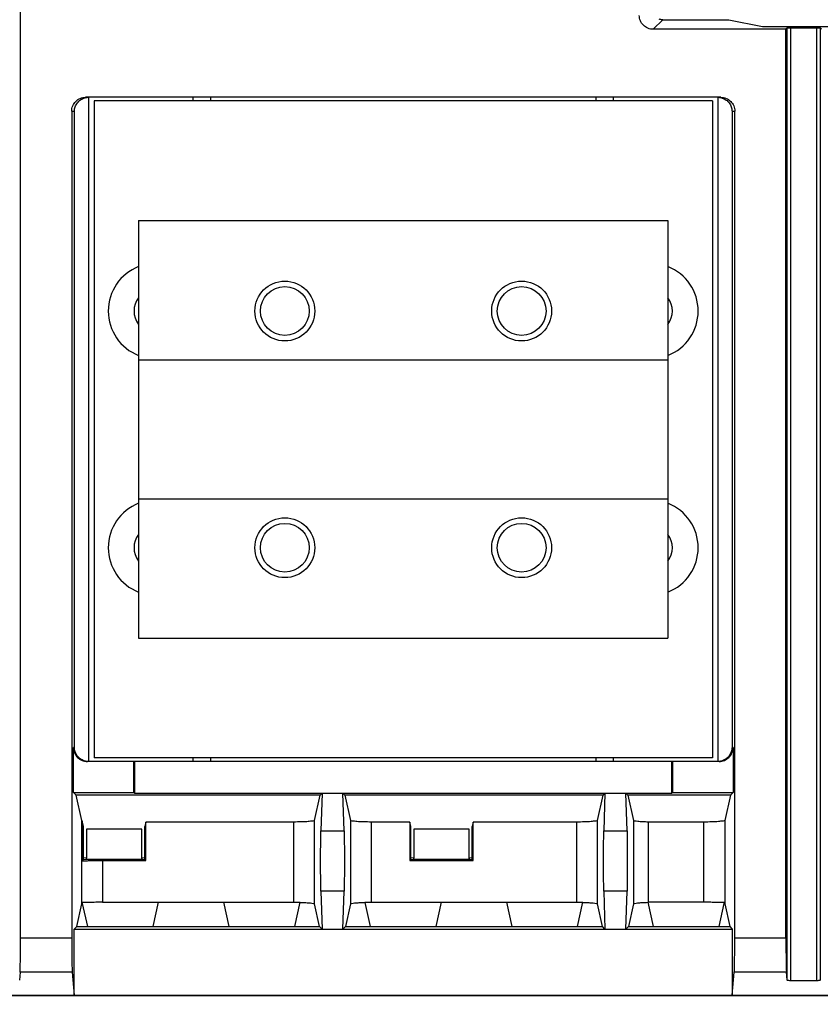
# Model space of a CAD drawing. Extents: x 0 to 17, y 0 to 11.
# Tile 21 of 67: x 4.65 to 5.292, y 7.757 to 8.545. Entities that reach past the tile are written whole.
import ezdxf

# ---------------------------------------------------------------- set-up
doc = ezdxf.new("R2010")
doc.units = 0
doc.header["$LTSCALE"] = 0.935
doc.layers.get('0').update_dxf_attribs({"linetype": 'CONTINUOUS'})

msp = doc.modelspace()

# ---------------------------------------------------------------- linework, layer by layer
at = {"color": 7, "linetype": 'CONTINUOUS'}
for p, q in [((4.65113, 7.80976), (4.65112, 9.36851)), ((5.15782, 8.53778), (5.16548, 8.54544)), ((5.16548, 8.54544), (5.21835, 8.54544)), ((5.21835, 8.54544), (5.24538, 8.54005)), ((5.26409, 8.53778), (5.15782, 8.53778)), ((5.24538, 8.54005), (5.31124, 8.54005)), ((5.26502, 8.53871), (5.26409, 8.53778)), ((5.26409, 7.80976), (5.26409, 8.53778)), ((5.26502, 7.77607), (5.26502, 8.53871)), ((5.28882, 8.53875), (5.2678, 8.53875)), ((5.2678, 8.53875), (5.26781, 7.77551)), ((5.28882, 7.77551), (5.28882, 8.53875)), ((5.29253, 8.53778), (5.2916, 8.53871)), ((5.2916, 8.53871), (5.29161, 7.77607)), ((5.21194, 8.4833), (4.70328, 8.4833)), ((4.70564, 8.4833), (4.70564, 7.95121)), ((5.20524, 8.48043), (4.70997, 8.48043)), ((4.70997, 8.48043), (4.70997, 7.95409)), ((4.78945, 8.48043), (4.78945, 8.4833)), ((4.80339, 8.4833), (4.80339, 8.48043)), ((5.11182, 8.4833), (5.11182, 8.48043)), ((5.12577, 8.4833), (5.12577, 8.48043)), ((5.20524, 8.48043), (5.20525, 7.95409)), ((5.20978, 7.95122), (5.20977, 8.4833)), ((4.69212, 8.47215), (4.69429, 8.47215)), ((4.69212, 8.47215), (4.69212, 7.80976)), ((4.69429, 7.96237), (4.69429, 8.47215)), ((5.22093, 8.47215), (5.22309, 8.47215)), ((5.22093, 8.47215), (5.22093, 7.96237)), ((5.22309, 7.80976), (5.22309, 8.47215)), ((4.74566, 8.38458), (5.16955, 8.38458)), ((4.74566, 8.38458), (4.74566, 8.27303)), ((5.16955, 8.38458), (5.16955, 8.27303)), ((4.74566, 8.27303), (5.16954, 8.27303)), ((4.74566, 8.27303), (4.74566, 8.16148)), ((5.16954, 8.27303), (5.16954, 8.16148)), ((4.74566, 8.16148), (5.16954, 8.16148)), ((4.74566, 8.16148), (4.74566, 8.04993)), ((5.16955, 8.16148), (5.16955, 8.04993)), ((4.74566, 8.04993), (5.16955, 8.04993)), ((4.69429, 7.96237), (4.69351, 7.96237)), ((4.69351, 7.92627), (4.69351, 7.96237)), ((5.22171, 7.96237), (5.22093, 7.96237)), ((5.22171, 7.96237), (5.22171, 7.92627)), ((5.20525, 7.95409), (4.70997, 7.95409)), ((4.78945, 7.95121), (4.78945, 7.95409)), ((4.80339, 7.95409), (4.80339, 7.95121)), ((5.11183, 7.95409), (5.11183, 7.95121)), ((5.12577, 7.95409), (5.12577, 7.95121)), ((5.21055, 7.95121), (4.70466, 7.95121)), ((4.7419, 7.92627), (4.7419, 7.95121)), ((4.74247, 7.95121), (4.74247, 7.92571)), ((5.17275, 7.92571), (5.17275, 7.95121)), ((5.17331, 7.95121), (5.17331, 7.92627)), ((4.69351, 7.92627), (4.7419, 7.92627)), ((4.69562, 7.92416), (4.69351, 7.92627)), ((4.89106, 7.92416), (4.69562, 7.92416)), ((4.7001, 7.90396), (4.69562, 7.92416)), ((4.7419, 7.92627), (4.74247, 7.92571)), ((4.74247, 7.92571), (5.17275, 7.92571)), ((4.88658, 7.90396), (4.89106, 7.92416)), ((4.89106, 7.92416), (4.89261, 7.92571)), ((4.89261, 7.92571), (4.8917, 7.89548)), ((4.90934, 7.92571), (4.91089, 7.92416)), ((4.91026, 7.89548), (4.90934, 7.92571)), ((5.11762, 7.92416), (4.91089, 7.92416)), ((4.91089, 7.92416), (4.91537, 7.90396)), ((5.11314, 7.90396), (5.11762, 7.92416)), ((5.11762, 7.92416), (5.11917, 7.92571)), ((5.11917, 7.92571), (5.11825, 7.89548)), ((5.1359, 7.92571), (5.13745, 7.92416)), ((5.13681, 7.89548), (5.1359, 7.92571)), ((5.2196, 7.92416), (5.13745, 7.92416)), ((5.13745, 7.92416), (5.14194, 7.90391)), ((5.17275, 7.92571), (5.17331, 7.92627)), ((5.17331, 7.92627), (5.22171, 7.92627)), ((5.2196, 7.92415), (5.21512, 7.90395)), ((5.22171, 7.92627), (5.2196, 7.92416)), ((4.7001, 7.83706), (4.7001, 7.90396)), ((4.70164, 7.89902), (4.70061, 7.90366)), ((4.70061, 7.90366), (4.70061, 7.87157)), ((4.70164, 7.8726), (4.70164, 7.89902)), ((4.74826, 7.897), (4.70403, 7.897)), ((4.70403, 7.897), (4.70403, 7.87359)), ((4.74826, 7.87359), (4.74826, 7.897)), ((4.75146, 7.90267), (4.75065, 7.89902)), ((4.75065, 7.8726), (4.75065, 7.89902)), ((4.86985, 7.90267), (4.75146, 7.90267)), ((4.75146, 7.87179), (4.75146, 7.90267)), ((4.86985, 7.90267), (4.86985, 7.83835)), ((4.88658, 7.83706), (4.88658, 7.90396)), ((4.91537, 7.90396), (4.91537, 7.83706)), ((4.96297, 7.90267), (4.9321, 7.90267)), ((4.9321, 7.83835), (4.9321, 7.90267)), ((4.96378, 7.89902), (4.96297, 7.90267)), ((4.96297, 7.90267), (4.96297, 7.87179)), ((4.96378, 7.8726), (4.96378, 7.89902)), ((5.0104, 7.897), (4.96617, 7.897)), ((4.96617, 7.897), (4.96617, 7.87359)), ((5.0104, 7.87359), (5.0104, 7.897)), ((5.0136, 7.90267), (5.01279, 7.89902)), ((5.01279, 7.8726), (5.01279, 7.89902)), ((5.0136, 7.87179), (5.0136, 7.90267)), ((5.09641, 7.90265), (5.0136, 7.90265)), ((5.09641, 7.90267), (5.09641, 7.83835)), ((5.11314, 7.83706), (5.11314, 7.90396)), ((5.14194, 7.90391), (5.14194, 7.83711)), ((5.15391, 7.83835), (5.15391, 7.90267)), ((5.19839, 7.90265), (5.15391, 7.90265)), ((5.19839, 7.83835), (5.19839, 7.90267)), ((5.21512, 7.90395), (5.21512, 7.83706)), ((4.8917, 7.89548), (4.91026, 7.89548)), ((5.11825, 7.89548), (5.13681, 7.89548)), ((4.70389, 7.87359), (4.70164, 7.87406)), ((4.70164, 7.8726), (4.70389, 7.87304)), ((4.70389, 7.87304), (4.70389, 7.87359)), ((4.70389, 7.87304), (4.74841, 7.87304)), ((4.74841, 7.87304), (4.74826, 7.87359)), ((4.75065, 7.87406), (4.74841, 7.87359)), ((4.74841, 7.87304), (4.75065, 7.8726)), ((4.96602, 7.87359), (4.96378, 7.87406)), ((4.96378, 7.8726), (4.96602, 7.87304)), ((4.96602, 7.87304), (4.96602, 7.87359)), ((4.96602, 7.87304), (5.01055, 7.87304)), ((5.01055, 7.87304), (5.0104, 7.87359)), ((5.01279, 7.87406), (5.01055, 7.87359)), ((5.01055, 7.87304), (5.01279, 7.8726)), ((4.70061, 7.87157), (4.70164, 7.8726)), ((4.71683, 7.87179), (4.75146, 7.87179)), ((4.71683, 7.87179), (4.71683, 7.83835)), ((4.75065, 7.8726), (4.75146, 7.87179)), ((4.96297, 7.87179), (4.96378, 7.8726)), ((4.96297, 7.87179), (5.0136, 7.87179)), ((5.01279, 7.8726), (5.0136, 7.87179)), ((4.91026, 7.84718), (4.8917, 7.84718)), ((4.8917, 7.84718), (4.89261, 7.81695)), ((4.90934, 7.81695), (4.91026, 7.84718)), ((5.13681, 7.84718), (5.11825, 7.84718)), ((5.11825, 7.84718), (5.11917, 7.81695)), ((5.1359, 7.81695), (5.13681, 7.84718)), ((4.69611, 7.81905), (4.7001, 7.83706)), ((4.70061, 7.83813), (4.70061, 7.83736)), ((4.70061, 7.83736), (4.70467, 7.81905)), ((4.71683, 7.83835), (4.86985, 7.83835)), ((4.75746, 7.81906), (4.76174, 7.83835)), ((4.81366, 7.83835), (4.81794, 7.81906)), ((4.87074, 7.81906), (4.875, 7.83834)), ((4.89058, 7.81906), (4.88658, 7.83706)), ((4.91537, 7.83706), (4.91138, 7.81906)), ((4.92696, 7.83829), (4.93122, 7.81906)), ((4.9321, 7.83835), (5.09641, 7.83835)), ((4.98401, 7.81906), (4.98829, 7.83835)), ((5.04022, 7.83835), (5.0445, 7.81906)), ((5.09729, 7.81906), (5.10156, 7.83834)), ((5.11713, 7.81906), (5.11314, 7.83706)), ((5.14194, 7.83711), (5.13793, 7.81906)), ((5.1535, 7.83834), (5.15778, 7.81906)), ((5.19839, 7.83835), (5.15391, 7.83835)), ((5.21057, 7.81906), (5.21463, 7.83735)), ((5.21463, 7.83735), (5.21463, 7.83813)), ((5.21512, 7.83706), (5.21911, 7.81906)), ((4.69407, 7.81695), (4.69611, 7.81905)), ((4.69611, 7.81905), (4.89058, 7.81906)), ((4.89261, 7.81695), (4.89058, 7.81906)), ((4.91138, 7.81906), (4.90934, 7.81695)), ((4.91138, 7.81906), (5.11713, 7.81906)), ((5.11917, 7.81695), (5.11713, 7.81906)), ((5.13793, 7.81906), (5.1359, 7.81695)), ((5.13793, 7.81906), (5.21911, 7.81906)), ((5.21911, 7.81906), (5.22115, 7.81695)), ((4.65113, 7.80976), (4.69212, 7.80976)), ((4.69407, 7.81695), (5.22115, 7.81695)), ((4.69407, 7.76396), (4.69407, 7.81695)), ((5.22115, 7.81695), (5.22115, 7.76397)), ((5.22309, 7.80976), (5.26409, 7.80976)), ((4.65074, 7.78245), (4.6502, 7.77607)), ((4.69251, 7.78245), (4.65074, 7.78245)), ((4.69251, 7.78245), (4.69407, 7.76396)), ((5.22115, 7.76397), (5.22271, 7.78245)), ((5.26448, 7.78245), (5.22271, 7.78245)), ((5.26502, 7.77607), (5.26448, 7.78245)), ((5.28882, 7.77551), (5.26781, 7.77551)), ((1.27372, 7.76366), (6.71729, 7.76368)), ((1.27401, 7.76396), (6.717, 7.76397))]:
    msp.add_line(p, q, dxfattribs=at)
for centre, radius in [((4.86279, 8.31207), 0.02398), ((4.86279, 8.31207), 0.01952), ((5.05242, 8.31207), 0.02398), ((5.05242, 8.31207), 0.01952), ((4.86279, 8.12244), 0.02398), ((4.86279, 8.12244), 0.01952), ((5.05242, 8.12244), 0.02398), ((5.05242, 8.12244), 0.01952)]:
    msp.add_circle(centre, radius, dxfattribs=at)
for centre, radius, start, end in [((4.75961, 8.31207), 0.03821, 111.41156, 248.58844), ((5.15561, 8.31207), 0.03821, 291.40923, 68.59077), ((4.75961, 8.31207), 0.01757, 142.57613, 217.42386), ((5.15561, 8.31207), 0.01757, 322.56173, 37.43825), ((4.75961, 8.12244), 0.03821, 111.41231, 248.5877), ((5.15561, 8.12244), 0.03821, 291.40848, 68.59152), ((4.75961, 8.12244), 0.01757, 142.57875, 217.42124), ((5.15561, 8.12244), 0.01757, 322.55911, 37.44088)]:
    msp.add_arc(centre, radius, start, end, dxfattribs=at)
at = {"color": 4, "linetype": 'CONTINUOUS'}
msp.add_open_spline([(0.2175, 10.8), (0.2175, 10.8), (0.2175, 10.8), (0.21751, 10.8), (0.21752, 10.8), (0.21753, 10.8), (0.21755, 10.8), (0.21757, 10.8), (0.21759, 10.8), (0.21764, 10.8), (0.21769, 10.8), (0.21775, 10.8), (0.21782, 10.8), (0.2179, 10.8), (0.218, 10.8), (0.21813, 10.8), (0.2183, 10.8), (0.21851, 10.8), (0.21876, 10.8), (0.21901, 10.8), (0.21927, 10.8), (0.2196, 10.8), (0.22002, 10.8), (0.22053, 10.8), (0.22103, 10.8), (0.22171, 10.8), (0.22255, 10.8), (0.22356, 10.8), (0.22457, 10.8), (0.22558, 10.8), (0.22659, 10.8), (0.22793, 10.8), (0.22962, 10.8), (0.23164, 10.8), (0.23366, 10.8), (0.23568, 10.8), (0.2377, 10.8), (0.23972, 10.8), (0.24241, 10.8), (0.24577, 10.8), (0.24981, 10.8), (0.25385, 10.8), (0.25789, 10.8), (0.26193, 10.8), (0.26732, 10.8), (0.27405, 10.8), (0.28213, 10.8), (0.29021, 10.8), (0.29828, 10.8), (0.30636, 10.8), (0.31444, 10.8), (0.32252, 10.8), (0.33329, 10.8), (0.34676, 10.8), (0.36291, 10.8), (0.37907, 10.8), (0.39523, 10.8), (0.41138, 10.8), (0.42754, 10.8), (0.44908, 10.8), (0.47601, 10.8), (0.50832, 10.8), (0.54064, 10.8), (0.57295, 10.8), (0.60527, 10.8), (0.63758, 10.8), (0.66989, 10.8), (0.70221, 10.8), (0.74529, 10.8), (0.79915, 10.8), (0.86378, 10.8), (0.9284, 10.8), (0.99303, 10.8), (1.05766, 10.8), (1.12229, 10.8), (1.18691, 10.8), (1.27308, 10.8), (1.3808, 10.8), (1.51005, 10.8), (1.63931, 10.8), (1.76856, 10.8), (1.89782, 10.8), (2.02707, 10.8), (2.15633, 10.8), (2.28558, 10.8), (2.41484, 10.8), (2.58718, 10.8), (2.8026, 10.8), (3.06111, 10.8), (3.31962, 10.8), (3.57813, 10.8), (3.83664, 10.8), (4.09516, 10.8), (4.35367, 10.8), (4.61218, 10.8), (4.95686, 10.8), (5.38771, 10.8), (5.90473, 10.8), (6.42175, 10.8), (6.93877, 10.8), (7.45579, 10.8), (7.97281, 10.8), (8.48983, 10.8), (9.00685, 10.8), (9.52387, 10.8), (10.04089, 10.8), (10.55791, 10.8), (11.07493, 10.8), (11.59196, 10.8), (12.02281, 10.8), (12.36749, 10.8), (12.626, 10.8), (12.88451, 10.8), (13.14302, 10.8), (13.40153, 10.8), (13.66004, 10.8), (13.91855, 10.8), (14.17706, 10.8), (14.39248, 10.8), (14.56482, 10.8), (14.69408, 10.8), (14.82334, 10.8), (14.95259, 10.8), (15.08185, 10.8), (15.2111, 10.8), (15.34036, 10.8), (15.46961, 10.8), (15.59887, 10.8), (15.70658, 10.8), (15.79275, 10.8), (15.85738, 10.8), (15.922, 10.8), (15.98663, 10.8), (16.05126, 10.8), (16.11589, 10.8), (16.18051, 10.8), (16.23437, 10.8), (16.27746, 10.8), (16.30977, 10.8), (16.34208, 10.8), (16.3744, 10.8), (16.40671, 10.8), (16.43902, 10.8), (16.47134, 10.8), (16.50365, 10.8), (16.53058, 10.8), (16.55212, 10.8), (16.56828, 10.8), (16.58444, 10.8), (16.60059, 10.8), (16.61675, 10.8), (16.63291, 10.8), (16.64637, 10.8), (16.65714, 10.8), (16.66522, 10.8), (16.6733, 10.8), (16.68138, 10.8), (16.68946, 10.8), (16.69754, 10.8), (16.70561, 10.8), (16.71235, 10.8), (16.71773, 10.8), (16.72177, 10.8), (16.72581, 10.8), (16.72985, 10.8), (16.73389, 10.8), (16.73725, 10.8), (16.73995, 10.8), (16.74197, 10.8), (16.74399, 10.8), (16.74601, 10.8), (16.74803, 10.8), (16.75005, 10.8), (16.75173, 10.8), (16.75307, 10.8), (16.75408, 10.8), (16.75509, 10.8), (16.7561, 10.8), (16.75711, 10.8), (16.75796, 10.8), (16.75863, 10.8), (16.75913, 10.8), (16.75964, 10.8), (16.76006, 10.8), (16.7604, 10.8), (16.76065, 10.8), (16.7609, 10.8), (16.76115, 10.8), (16.76136, 10.8), (16.76153, 10.8), (16.76166, 10.8), (16.76176, 10.8), (16.76185, 10.8), (16.76191, 10.8), (16.76197, 10.8), (16.76203, 10.8), (16.76207, 10.8), (16.76209, 10.8), (16.76212, 10.8), (16.76213, 10.8), (16.76214, 10.8), (16.76215, 10.8), (16.76216, 10.8), (16.76216, 10.8), (16.76216, 10.8), (16.76216, 10.79999), (16.76216, 10.79999), (16.76216, 10.79998), (16.76216, 10.79997), (16.76216, 10.79996), (16.76216, 10.79994), (16.76216, 10.79991), (16.76216, 10.79988), (16.76216, 10.79984), (16.76216, 10.7998), (16.76216, 10.79974), (16.76216, 10.79968), (16.76216, 10.79959), (16.76216, 10.79949), (16.76216, 10.79935), (16.76216, 10.79919), (16.76216, 10.79903), (16.76216, 10.79887), (16.76216, 10.79865), (16.76216, 10.79838), (16.76216, 10.79805), (16.76216, 10.79773), (16.76216, 10.7973), (16.76216, 10.79676), (16.76216, 10.79611), (16.76216, 10.79546), (16.76216, 10.79481), (16.76216, 10.79416), (16.76216, 10.7933), (16.76216, 10.79222), (16.76216, 10.79092), (16.76216, 10.78963), (16.76216, 10.78833), (16.76216, 10.78703), (16.76216, 10.78574), (16.76216, 10.78401), (16.76216, 10.78185), (16.76216, 10.77925), (16.76216, 10.77666), (16.76216, 10.77407), (16.76216, 10.77147), (16.76216, 10.76801), (16.76216, 10.76369), (16.76216, 10.75851), (16.76216, 10.75332), (16.76216, 10.74813), (16.76216, 10.74295), (16.76216, 10.73776), (16.76216, 10.73257), (16.76216, 10.72566), (16.76216, 10.71701), (16.76216, 10.70664), (16.76216, 10.69626), (16.76216, 10.68589), (16.76216, 10.67552), (16.76216, 10.66514), (16.76216, 10.65131), (16.76216, 10.63402), (16.76216, 10.61328), (16.76216, 10.59253), (16.76216, 10.57178), (16.76216, 10.55103), (16.76216, 10.53029), (16.76216, 10.50954), (16.76216, 10.48879), (16.76216, 10.46113), (16.76216, 10.42655), (16.76216, 10.38506), (16.76216, 10.34356), (16.76216, 10.30207), (16.76216, 10.26057), (16.76216, 10.21908), (16.76216, 10.17758), (16.76216, 10.12226), (16.76216, 10.0531), (16.76216, 9.97011), (16.76216, 9.88712), (16.76216, 9.80414), (16.76216, 9.72115), (16.76216, 9.63816), (16.76216, 9.55517), (16.76216, 9.47218), (16.76216, 9.38919), (16.76216, 9.27854), (16.76216, 9.14023), (16.76216, 8.97425), (16.76216, 8.80827), (16.76216, 8.64229), (16.76216, 8.47632), (16.76216, 8.31034), (16.76216, 8.14436), (16.76216, 7.97838), (16.76216, 7.75708), (16.76216, 7.48045), (16.76216, 7.1485), (16.76216, 6.81654), (16.76216, 6.48459), (16.76216, 6.15263), (16.76216, 5.82068), (16.76216, 5.48872), (16.76216, 5.15677), (16.76216, 4.82481), (16.76216, 4.49286), (16.76216, 4.1609), (16.76216, 3.82895), (16.76216, 3.49699), (16.76216, 3.22037), (16.76216, 2.99906), (16.76216, 2.83309), (16.76216, 2.66711), (16.76216, 2.50113), (16.76216, 2.33515), (16.76216, 2.16918), (16.76216, 2.0032), (16.76216, 1.83722), (16.76216, 1.69891), (16.76216, 1.58825), (16.76216, 1.50527), (16.76216, 1.42228), (16.76216, 1.33929), (16.76216, 1.2563), (16.76216, 1.17331), (16.76216, 1.09032), (16.76216, 1.00733), (16.76216, 0.92435), (16.76216, 0.85519), (16.76216, 0.79986), (16.76216, 0.75837), (16.76216, 0.71687), (16.76216, 0.67538), (16.76216, 0.63388), (16.76216, 0.59239), (16.76216, 0.5509), (16.76216, 0.51632), (16.76216, 0.48865), (16.76216, 0.46791), (16.76216, 0.44716), (16.76216, 0.42641), (16.76216, 0.40567), (16.76216, 0.38492), (16.76216, 0.36417), (16.76216, 0.34342), (16.76216, 0.32613), (16.76216, 0.3123), (16.76216, 0.30193), (16.76216, 0.29156), (16.76216, 0.28118), (16.76216, 0.27081), (16.76216, 0.26044), (16.76216, 0.25179), (16.76216, 0.24488), (16.76216, 0.23969), (16.76216, 0.2345), (16.76216, 0.22931), (16.76216, 0.22413), (16.76216, 0.21894), (16.76216, 0.21375), (16.76216, 0.20943), (16.76216, 0.20597), (16.76216, 0.20338), (16.76216, 0.20079), (16.76216, 0.19819), (16.76216, 0.1956), (16.76216, 0.19344), (16.76216, 0.19171), (16.76216, 0.19041), (16.76216, 0.18912), (16.76216, 0.18782), (16.76216, 0.18652), (16.76216, 0.18523), (16.76216, 0.18415), (16.76216, 0.18328), (16.76216, 0.18263), (16.76216, 0.18199), (16.76216, 0.18134), (16.76216, 0.18069), (16.76216, 0.18015), (16.76216, 0.17972), (16.76216, 0.17939), (16.76216, 0.17907), (16.76216, 0.1788), (16.76216, 0.17858), (16.76216, 0.17842), (16.76216, 0.17826), (16.76216, 0.1781), (16.76216, 0.17796), (16.76216, 0.17785), (16.76216, 0.17777), (16.76216, 0.1777), (16.76216, 0.17765), (16.76216, 0.17761), (16.76216, 0.17757), (16.76216, 0.17753), (16.76216, 0.17751), (16.76216, 0.17749), (16.76216, 0.17748), (16.76216, 0.17747), (16.76216, 0.17746), (16.76216, 0.17745), (16.76216, 0.17745), (16.76216, 0.17745), (16.76216, 0.17745), (16.76215, 0.17745), (16.76214, 0.17745), (16.76213, 0.17745), (16.76212, 0.17745), (16.76209, 0.17745), (16.76207, 0.17745), (16.76203, 0.17745), (16.76197, 0.17745), (16.76191, 0.17745), (16.76185, 0.17745), (16.76176, 0.17745), (16.76166, 0.17745), (16.76153, 0.17745), (16.76136, 0.17745), (16.76115, 0.17745), (16.7609, 0.17745), (16.76065, 0.17745), (16.7604, 0.17745), (16.76006, 0.17745), (16.75964, 0.17745), (16.75913, 0.17745), (16.75863, 0.17745), (16.75796, 0.17745), (16.75711, 0.17745), (16.7561, 0.17745), (16.75509, 0.17745), (16.75408, 0.17745), (16.75307, 0.17745), (16.75173, 0.17745), (16.75005, 0.17745), (16.74803, 0.17745), (16.74601, 0.17745), (16.74399, 0.17745), (16.74197, 0.17745), (16.73995, 0.17745), (16.73725, 0.17745), (16.73389, 0.17745), (16.72985, 0.17745), (16.72581, 0.17745), (16.72177, 0.17745), (16.71773, 0.17745), (16.71235, 0.17745), (16.70561, 0.17745), (16.69754, 0.17745), (16.68946, 0.17745), (16.68138, 0.17745), (16.6733, 0.17745), (16.66522, 0.17745), (16.65714, 0.17745), (16.64637, 0.17745), (16.63291, 0.17745), (16.61675, 0.17745), (16.60059, 0.17745), (16.58444, 0.17745), (16.56828, 0.17745), (16.55212, 0.17745), (16.53058, 0.17745), (16.50365, 0.17745), (16.47134, 0.17745), (16.43902, 0.17745), (16.40671, 0.17745), (16.3744, 0.17745), (16.34208, 0.17745), (16.30977, 0.17745), (16.27746, 0.17745), (16.23437, 0.17745), (16.18051, 0.17745), (16.11589, 0.17745), (16.05126, 0.17745), (15.98663, 0.17745), (15.922, 0.17745), (15.85738, 0.17745), (15.79275, 0.17745), (15.70658, 0.17745), (15.59887, 0.17745), (15.46961, 0.17745), (15.34036, 0.17745), (15.2111, 0.17745), (15.08185, 0.17745), (14.95259, 0.17745), (14.82334, 0.17745), (14.69408, 0.17745), (14.56482, 0.17745), (14.39248, 0.17745), (14.17706, 0.17745), (13.91855, 0.17745), (13.66004, 0.17745), (13.40153, 0.17745), (13.14302, 0.17745), (12.88451, 0.17745), (12.626, 0.17745), (12.36749, 0.17745), (12.02281, 0.17745), (11.59196, 0.17745), (11.07493, 0.17745), (10.55791, 0.17745), (10.04089, 0.17745), (9.52387, 0.17745), (9.00685, 0.17745), (8.48983, 0.17745), (7.97281, 0.17745), (7.45579, 0.17745), (6.93877, 0.17745), (6.42175, 0.17745), (5.90473, 0.17745), (5.38771, 0.17745), (4.95686, 0.17745), (4.61218, 0.17745), (4.35367, 0.17745), (4.09516, 0.17745), (3.83664, 0.17745), (3.57813, 0.17745), (3.31962, 0.17745), (3.06111, 0.17745), (2.8026, 0.17745), (2.58718, 0.17745), (2.41484, 0.17745), (2.28558, 0.17745), (2.15633, 0.17745), (2.02707, 0.17745), (1.89782, 0.17745), (1.76856, 0.17745), (1.63931, 0.17745), (1.51005, 0.17745), (1.3808, 0.17745), (1.27308, 0.17745), (1.18691, 0.17745), (1.12229, 0.17745), (1.05766, 0.17745), (0.99303, 0.17745), (0.9284, 0.17745), (0.86378, 0.17745), (0.79915, 0.17745), (0.74529, 0.17745), (0.70221, 0.17745), (0.66989, 0.17745), (0.63758, 0.17745), (0.60527, 0.17745), (0.57295, 0.17745), (0.54064, 0.17745), (0.50832, 0.17745), (0.47601, 0.17745), (0.44908, 0.17745), (0.42754, 0.17745), (0.41138, 0.17745), (0.39523, 0.17745), (0.37907, 0.17745), (0.36291, 0.17745), (0.34676, 0.17745), (0.33329, 0.17745), (0.32252, 0.17745), (0.31444, 0.17745), (0.30636, 0.17745), (0.29828, 0.17745), (0.29021, 0.17745), (0.28213, 0.17745), (0.27405, 0.17745), (0.26732, 0.17745), (0.26193, 0.17745), (0.25789, 0.17745), (0.25385, 0.17745), (0.24981, 0.17745), (0.24577, 0.17745), (0.24241, 0.17745), (0.23972, 0.17745), (0.2377, 0.17745), (0.23568, 0.17745), (0.23366, 0.17745), (0.23164, 0.17745), (0.22962, 0.17745), (0.22793, 0.17745), (0.22659, 0.17745), (0.22558, 0.17745), (0.22457, 0.17745), (0.22356, 0.17745), (0.22255, 0.17745), (0.22171, 0.17745), (0.22103, 0.17745), (0.22053, 0.17745), (0.22002, 0.17745), (0.2196, 0.17745), (0.21927, 0.17745), (0.21901, 0.17745), (0.21876, 0.17745), (0.21851, 0.17745), (0.2183, 0.17745), (0.21813, 0.17745), (0.218, 0.17745), (0.2179, 0.17745), (0.21782, 0.17745), (0.21775, 0.17745), (0.21769, 0.17745), (0.21764, 0.17745), (0.21759, 0.17745), (0.21757, 0.17745), (0.21755, 0.17745), (0.21753, 0.17745), (0.21752, 0.17745), (0.21751, 0.17745), (0.2175, 0.17745), (0.2175, 0.17745), (0.2175, 0.17745), (0.2175, 0.17745), (0.2175, 0.17746), (0.2175, 0.17747), (0.2175, 0.17748), (0.2175, 0.17749), (0.2175, 0.17751), (0.2175, 0.17753), (0.2175, 0.17757), (0.2175, 0.17761), (0.2175, 0.17765), (0.2175, 0.1777), (0.2175, 0.17777), (0.2175, 0.17785), (0.2175, 0.17796), (0.2175, 0.1781), (0.2175, 0.17826), (0.2175, 0.17842), (0.2175, 0.17858), (0.2175, 0.1788), (0.2175, 0.17907), (0.2175, 0.17939), (0.2175, 0.17972), (0.2175, 0.18015), (0.2175, 0.18069), (0.2175, 0.18134), (0.2175, 0.18199), (0.2175, 0.18263), (0.2175, 0.18328), (0.2175, 0.18415), (0.2175, 0.18523), (0.2175, 0.18652), (0.2175, 0.18782), (0.2175, 0.18912), (0.2175, 0.19041), (0.2175, 0.19171), (0.2175, 0.19344), (0.2175, 0.1956), (0.2175, 0.19819), (0.2175, 0.20079), (0.2175, 0.20338), (0.2175, 0.20597), (0.2175, 0.20943), (0.2175, 0.21375), (0.2175, 0.21894), (0.2175, 0.22413), (0.2175, 0.22931), (0.2175, 0.2345), (0.2175, 0.23969), (0.2175, 0.24488), (0.2175, 0.25179), (0.2175, 0.26044), (0.2175, 0.27081), (0.2175, 0.28118), (0.2175, 0.29156), (0.2175, 0.30193), (0.2175, 0.3123), (0.2175, 0.32613), (0.2175, 0.34342), (0.2175, 0.36417), (0.2175, 0.38492), (0.2175, 0.40567), (0.2175, 0.42641), (0.2175, 0.44716), (0.2175, 0.46791), (0.2175, 0.48865), (0.2175, 0.51632), (0.2175, 0.5509), (0.2175, 0.59239), (0.2175, 0.63388), (0.2175, 0.67538), (0.2175, 0.71687), (0.2175, 0.75837), (0.2175, 0.79986), (0.2175, 0.85519), (0.2175, 0.92435), (0.2175, 1.00733), (0.2175, 1.09032), (0.2175, 1.17331), (0.2175, 1.2563), (0.2175, 1.33929), (0.2175, 1.42228), (0.2175, 1.50527), (0.2175, 1.58825), (0.2175, 1.69891), (0.2175, 1.83722), (0.2175, 2.0032), (0.2175, 2.16918), (0.2175, 2.33515), (0.2175, 2.50113), (0.2175, 2.66711), (0.2175, 2.83309), (0.2175, 2.99906), (0.2175, 3.22037), (0.2175, 3.49699), (0.2175, 3.82895), (0.2175, 4.1609), (0.2175, 4.49286), (0.2175, 4.82481), (0.2175, 5.15677), (0.2175, 5.48872), (0.2175, 5.82068), (0.2175, 6.15263), (0.2175, 6.48459), (0.2175, 6.81654), (0.2175, 7.1485), (0.2175, 7.48045), (0.2175, 7.75708), (0.2175, 7.97838), (0.2175, 8.14436), (0.2175, 8.31034), (0.2175, 8.47632), (0.2175, 8.64229), (0.2175, 8.80827), (0.2175, 8.97425), (0.2175, 9.14023), (0.2175, 9.27854), (0.2175, 9.38919), (0.2175, 9.47218), (0.2175, 9.55517), (0.2175, 9.63816), (0.2175, 9.72115), (0.2175, 9.80414), (0.2175, 9.88712), (0.2175, 9.97011), (0.2175, 10.0531), (0.2175, 10.12226), (0.2175, 10.17758), (0.2175, 10.21908), (0.2175, 10.26057), (0.2175, 10.30207), (0.2175, 10.34356), (0.2175, 10.38506), (0.2175, 10.42655), (0.2175, 10.46113), (0.2175, 10.48879), (0.2175, 10.50954), (0.2175, 10.53029), (0.2175, 10.55103), (0.2175, 10.57178), (0.2175, 10.59253), (0.2175, 10.61328), (0.2175, 10.63402), (0.2175, 10.65131), (0.2175, 10.66514), (0.2175, 10.67552), (0.2175, 10.68589), (0.2175, 10.69626), (0.2175, 10.70664), (0.2175, 10.71701), (0.2175, 10.72566), (0.2175, 10.73257), (0.2175, 10.73776), (0.2175, 10.74295), (0.2175, 10.74813), (0.2175, 10.75332), (0.2175, 10.75851), (0.2175, 10.76369), (0.2175, 10.76801), (0.2175, 10.77147), (0.2175, 10.77407), (0.2175, 10.77666), (0.2175, 10.77925), (0.2175, 10.78185), (0.2175, 10.78401), (0.2175, 10.78574), (0.2175, 10.78703), (0.2175, 10.78833), (0.2175, 10.78963), (0.2175, 10.79092), (0.2175, 10.79222), (0.2175, 10.7933), (0.2175, 10.79416), (0.2175, 10.79481), (0.2175, 10.79546), (0.2175, 10.79611), (0.2175, 10.79676), (0.2175, 10.7973), (0.2175, 10.79773), (0.2175, 10.79805), (0.2175, 10.79838), (0.2175, 10.79865), (0.2175, 10.79887), (0.2175, 10.79903), (0.2175, 10.79919), (0.2175, 10.79935), (0.2175, 10.79949), (0.2175, 10.79959), (0.2175, 10.79968), (0.2175, 10.79974), (0.2175, 10.7998), (0.2175, 10.79984), (0.2175, 10.79988), (0.2175, 10.79991), (0.2175, 10.79994), (0.2175, 10.79996), (0.2175, 10.79997), (0.2175, 10.79998), (0.2175, 10.79999), (0.2175, 10.79999), (0.2175, 10.8), (0.2175, 10.8), (0.2175, 10.8)], degree=3, knots=[0, 0, 0, 0, 0, 0, 0, 0, 0.000001, 0.000001, 0.000001, 0.000002, 0.000003, 0.000004, 0.000005, 0.000006, 0.000008, 0.00001, 0.000011, 0.000015, 0.000019, 0.000023, 0.000027, 0.000031, 0.000038, 0.000046, 0.000053, 0.000061, 0.000076, 0.000092, 0.000107, 0.000122, 0.000137, 0.000153, 0.000183, 0.000214, 0.000244, 0.000275, 0.000305, 0.000336, 0.000366, 0.000427, 0.000488, 0.000549, 0.00061, 0.000671, 0.000732, 0.000854, 0.000977, 0.001099, 0.001221, 0.001343, 0.001465, 0.001587, 0.001709, 0.001953, 0.002197, 0.002441, 0.002686, 0.00293, 0.003174, 0.003418, 0.003906, 0.004395, 0.004883, 0.005371, 0.005859, 0.006348, 0.006836, 0.007324, 0.007812, 0.008789, 0.009766, 0.010742, 0.011719, 0.012695, 0.013672, 0.014648, 0.015625, 0.017578, 0.019531, 0.021484, 0.023438, 0.025391, 0.027344, 0.029297, 0.03125, 0.033203, 0.035156, 0.039062, 0.042969, 0.046875, 0.050781, 0.054688, 0.058594, 0.0625, 0.066406, 0.070312, 0.078125, 0.085938, 0.09375, 0.101562, 0.109375, 0.117188, 0.125, 0.132812, 0.140625, 0.148438, 0.15625, 0.164062, 0.171875, 0.179688, 0.183594, 0.1875, 0.191406, 0.195312, 0.199219, 0.203125, 0.207031, 0.210938, 0.214844, 0.216797, 0.21875, 0.220703, 0.222656, 0.224609, 0.226562, 0.228516, 0.230469, 0.232422, 0.234375, 0.235352, 0.236328, 0.237305, 0.238281, 0.239258, 0.240234, 0.241211, 0.242188, 0.242676, 0.243164, 0.243652, 0.244141, 0.244629, 0.245117, 0.245605, 0.246094, 0.246582, 0.246826, 0.24707, 0.247314, 0.247559, 0.247803, 0.248047, 0.248291, 0.248413, 0.248535, 0.248657, 0.248779, 0.248901, 0.249023, 0.249146, 0.249268, 0.249329, 0.24939, 0.249451, 0.249512, 0.249573, 0.249634, 0.249664, 0.249695, 0.249725, 0.249756, 0.249786, 0.249817, 0.249847, 0.249863, 0.249878, 0.249893, 0.249908, 0.249924, 0.249939, 0.249947, 0.249954, 0.249962, 0.249969, 0.249973, 0.249977, 0.249981, 0.249985, 0.249989, 0.24999, 0.249992, 0.249994, 0.249995, 0.249996, 0.249997, 0.249998, 0.249999, 0.249999, 0.249999, 0.25, 0.25, 0.25, 0.25, 0.25, 0.25, 0.25, 0.25, 0.25, 0.250001, 0.250001, 0.250001, 0.250002, 0.250003, 0.250004, 0.250005, 0.250006, 0.250008, 0.25001, 0.250011, 0.250015, 0.250019, 0.250023, 0.250027, 0.250031, 0.250038, 0.250046, 0.250053, 0.250061, 0.250076, 0.250092, 0.250107, 0.250122, 0.250137, 0.250153, 0.250183, 0.250214, 0.250244, 0.250275, 0.250305, 0.250336, 0.250366, 0.250427, 0.250488, 0.250549, 0.25061, 0.250671, 0.250732, 0.250854, 0.250977, 0.251099, 0.251221, 0.251343, 0.251465, 0.251587, 0.251709, 0.251953, 0.252197, 0.252441, 0.252686, 0.25293, 0.253174, 0.253418, 0.253906, 0.254395, 0.254883, 0.255371, 0.255859, 0.256348, 0.256836, 0.257324, 0.257812, 0.258789, 0.259766, 0.260742, 0.261719, 0.262695, 0.263672, 0.264648, 0.265625, 0.267578, 0.269531, 0.271484, 0.273438, 0.275391, 0.277344, 0.279297, 0.28125, 0.283203, 0.285156, 0.289062, 0.292969, 0.296875, 0.300781, 0.304688, 0.308594, 0.3125, 0.316406, 0.320312, 0.328125, 0.335938, 0.34375, 0.351562, 0.359375, 0.367188, 0.375, 0.382812, 0.390625, 0.398438, 0.40625, 0.414062, 0.421875, 0.429688, 0.433594, 0.4375, 0.441406, 0.445312, 0.449219, 0.453125, 0.457031, 0.460938, 0.464844, 0.466797, 0.46875, 0.470703, 0.472656, 0.474609, 0.476562, 0.478516, 0.480469, 0.482422, 0.484375, 0.485352, 0.486328, 0.487305, 0.488281, 0.489258, 0.490234, 0.491211, 0.492188, 0.492676, 0.493164, 0.493652, 0.494141, 0.494629, 0.495117, 0.495605, 0.496094, 0.496582, 0.496826, 0.49707, 0.497314, 0.497559, 0.497803, 0.498047, 0.498291, 0.498413, 0.498535, 0.498657, 0.498779, 0.498901, 0.499023, 0.499146, 0.499268, 0.499329, 0.49939, 0.499451, 0.499512, 0.499573, 0.499634, 0.499664, 0.499695, 0.499725, 0.499756, 0.499786, 0.499817, 0.499847, 0.499863, 0.499878, 0.499893, 0.499908, 0.499924, 0.499939, 0.499947, 0.499954, 0.499962, 0.499969, 0.499973, 0.499977, 0.499981, 0.499985, 0.499989, 0.49999, 0.499992, 0.499994, 0.499995, 0.499996, 0.499997, 0.499998, 0.499999, 0.499999, 0.499999, 0.5, 0.5, 0.5, 0.5, 0.5, 0.5, 0.5, 0.5, 0.5, 0.500001, 0.500001, 0.500001, 0.500002, 0.500003, 0.500004, 0.500005, 0.500006, 0.500008, 0.50001, 0.500011, 0.500015, 0.500019, 0.500023, 0.500027, 0.500031, 0.500038, 0.500046, 0.500053, 0.500061, 0.500076, 0.500092, 0.500107, 0.500122, 0.500137, 0.500153, 0.500183, 0.500214, 0.500244, 0.500275, 0.500305, 0.500336, 0.500366, 0.500427, 0.500488, 0.500549, 0.50061, 0.500671, 0.500732, 0.500854, 0.500977, 0.501099, 0.501221, 0.501343, 0.501465, 0.501587, 0.501709, 0.501953, 0.502197, 0.502441, 0.502686, 0.50293, 0.503174, 0.503418, 0.503906, 0.504395, 0.504883, 0.505371, 0.505859, 0.506348, 0.506836, 0.507324, 0.507812, 0.508789, 0.509766, 0.510742, 0.511719, 0.512695, 0.513672, 0.514648, 0.515625, 0.517578, 0.519531, 0.521484, 0.523438, 0.525391, 0.527344, 0.529297, 0.53125, 0.533203, 0.535156, 0.539062, 0.542969, 0.546875, 0.550781, 0.554688, 0.558594, 0.5625, 0.566406, 0.570312, 0.578125, 0.585938, 0.59375, 0.601562, 0.609375, 0.617188, 0.625, 0.632812, 0.640625, 0.648438, 0.65625, 0.664062, 0.671875, 0.679688, 0.683594, 0.6875, 0.691406, 0.695312, 0.699219, 0.703125, 0.707031, 0.710938, 0.714844, 0.716797, 0.71875, 0.720703, 0.722656, 0.724609, 0.726562, 0.728516, 0.730469, 0.732422, 0.734375, 0.735352, 0.736328, 0.737305, 0.738281, 0.739258, 0.740234, 0.741211, 0.742188, 0.742676, 0.743164, 0.743652, 0.744141, 0.744629, 0.745117, 0.745605, 0.746094, 0.746582, 0.746826, 0.74707, 0.747314, 0.747559, 0.747803, 0.748047, 0.748291, 0.748413, 0.748535, 0.748657, 0.748779, 0.748901, 0.749023, 0.749146, 0.749268, 0.749329, 0.74939, 0.749451, 0.749512, 0.749573, 0.749634, 0.749664, 0.749695, 0.749725, 0.749756, 0.749786, 0.749817, 0.749847, 0.749863, 0.749878, 0.749893, 0.749908, 0.749924, 0.749939, 0.749947, 0.749954, 0.749962, 0.749969, 0.749973, 0.749977, 0.749981, 0.749985, 0.749989, 0.74999, 0.749992, 0.749994, 0.749995, 0.749996, 0.749997, 0.749998, 0.749999, 0.749999, 0.749999, 0.75, 0.75, 0.75, 0.75, 0.75, 0.75, 0.75, 0.75, 0.75, 0.750001, 0.750001, 0.750001, 0.750002, 0.750003, 0.750004, 0.750005, 0.750006, 0.750008, 0.75001, 0.750011, 0.750015, 0.750019, 0.750023, 0.750027, 0.750031, 0.750038, 0.750046, 0.750053, 0.750061, 0.750076, 0.750092, 0.750107, 0.750122, 0.750137, 0.750153, 0.750183, 0.750214, 0.750244, 0.750275, 0.750305, 0.750336, 0.750366, 0.750427, 0.750488, 0.750549, 0.75061, 0.750671, 0.750732, 0.750854, 0.750977, 0.751099, 0.751221, 0.751343, 0.751465, 0.751587, 0.751709, 0.751953, 0.752197, 0.752441, 0.752686, 0.75293, 0.753174, 0.753418, 0.753906, 0.754395, 0.754883, 0.755371, 0.755859, 0.756348, 0.756836, 0.757324, 0.757812, 0.758789, 0.759766, 0.760742, 0.761719, 0.762695, 0.763672, 0.764648, 0.765625, 0.767578, 0.769531, 0.771484, 0.773438, 0.775391, 0.777344, 0.779297, 0.78125, 0.783203, 0.785156, 0.789062, 0.792969, 0.796875, 0.800781, 0.804688, 0.808594, 0.8125, 0.816406, 0.820312, 0.828125, 0.835938, 0.84375, 0.851562, 0.859375, 0.867188, 0.875, 0.882812, 0.890625, 0.898438, 0.90625, 0.914062, 0.921875, 0.929688, 0.933594, 0.9375, 0.941406, 0.945312, 0.949219, 0.953125, 0.957031, 0.960938, 0.964844, 0.966797, 0.96875, 0.970703, 0.972656, 0.974609, 0.976562, 0.978516, 0.980469, 0.982422, 0.984375, 0.985352, 0.986328, 0.987305, 0.988281, 0.989258, 0.990234, 0.991211, 0.992188, 0.992676, 0.993164, 0.993652, 0.994141, 0.994629, 0.995117, 0.995605, 0.996094, 0.996582, 0.996826, 0.99707, 0.997314, 0.997559, 0.997803, 0.998047, 0.998291, 0.998413, 0.998535, 0.998657, 0.998779, 0.998901, 0.999023, 0.999146, 0.999268, 0.999329, 0.99939, 0.999451, 0.999512, 0.999573, 0.999634, 0.999664, 0.999695, 0.999725, 0.999756, 0.999786, 0.999817, 0.999847, 0.999863, 0.999878, 0.999893, 0.999908, 0.999924, 0.999939, 0.999947, 0.999954, 0.999962, 0.999969, 0.999973, 0.999977, 0.999981, 0.999985, 0.999989, 0.99999, 0.999992, 0.999994, 0.999995, 0.999996, 0.999997, 0.999998, 0.999999, 0.999999, 0.999999, 1, 1, 1, 1, 1, 1, 1, 1], dxfattribs=at)
at = {"color": 7, "linetype": 'CONTINUOUS'}
for points, knots in [([(5.15782, 8.53778), (5.15637, 8.53778), (5.15343, 8.53836), (5.14972, 8.54084), (5.14724, 8.54455), (5.14666, 8.54748), (5.14666, 8.54894)], [0, 0, 0, 0, 0.250037, 0.5, 0.749963, 1, 1, 1, 1]), ([(5.16548, 8.54544), (5.16515, 8.54544), (5.1645, 8.54547), (5.16353, 8.5456), (5.16289, 8.54574), (5.16258, 8.54582)], [0, 0, 0, 0, 0.333313, 0.666684, 1, 1, 1, 1]), ([(5.2678, 8.53875), (5.26734, 8.53875), (5.26652, 8.5388), (5.26566, 8.53864), (5.26511, 8.5388), (5.26502, 8.53871)], [0, 0, 0, 0, 0.494899, 0.860011, 1, 1, 1, 1]), ([(5.2916, 8.53871), (5.29151, 8.5388), (5.29096, 8.53864), (5.2901, 8.5388), (5.28928, 8.53875), (5.28882, 8.53875)], [0, 0, 0, 0, 0.139985, 0.505095, 1, 1, 1, 1]), ([(4.69212, 8.47215), (4.69212, 8.4736), (4.6927, 8.47653), (4.69519, 8.48024), (4.69889, 8.48272), (4.70183, 8.4833), (4.70328, 8.4833)], [0, 0, 0, 0, 0.250003, 0.499949, 0.749926, 1, 1, 1, 1]), ([(4.69429, 8.47215), (4.69431, 8.47335), (4.69474, 8.47575), (4.69646, 8.47891), (4.69904, 8.48139), (4.70149, 8.4826), (4.70299, 8.48299), (4.70334, 8.48306)], [0, 0, 0, 0, 0.236265, 0.47186, 0.69702, 0.929597, 1, 1, 1, 1]), ([(5.21194, 8.4833), (5.21339, 8.4833), (5.21632, 8.48272), (5.22003, 8.48024), (5.22251, 8.47653), (5.22309, 8.4736), (5.22309, 8.47215)], [0, 0, 0, 0, 0.250074, 0.500051, 0.749997, 1, 1, 1, 1]), ([(5.21199, 8.48304), (5.21236, 8.48296), (5.21387, 8.48254), (5.21629, 8.48131), (5.2188, 8.47884), (5.22048, 8.47572), (5.22091, 8.47334), (5.22093, 8.47215)], [0, 0, 0, 0, 0.075218, 0.308001, 0.530214, 0.762594, 1, 1, 1, 1]), ([(4.69351, 7.96237), (4.69351, 7.96092), (4.69409, 7.95798), (4.69657, 7.95428), (4.70028, 7.95179), (4.70321, 7.95121), (4.70466, 7.95121)], [0, 0, 0, 0, 0.249963, 0.499948, 0.749963, 1, 1, 1, 1]), ([(4.70444, 7.95128), (4.70366, 7.95136), (4.70172, 7.95178), (4.69893, 7.95321), (4.69642, 7.95567), (4.69474, 7.95879), (4.69431, 7.96117), (4.69429, 7.96237)], [0, 0, 0, 0, 0.144632, 0.359942, 0.565476, 0.780414, 1, 1, 1, 1]), ([(5.21055, 7.95121), (5.21201, 7.95121), (5.21494, 7.9518), (5.21865, 7.95428), (5.22113, 7.95799), (5.22171, 7.96092), (5.22171, 7.96237)], [0, 0, 0, 0, 0.250037, 0.500052, 0.750037, 1, 1, 1, 1]), ([(5.22093, 7.96237), (5.22091, 7.96117), (5.22047, 7.95876), (5.21875, 7.9556), (5.21617, 7.95312), (5.21337, 7.95174), (5.21144, 7.95135), (5.21069, 7.95127)], [0, 0, 0, 0, 0.21909, 0.43756, 0.646353, 0.862025, 1, 1, 1, 1]), ([(4.70061, 7.90366), (4.70052, 7.90369), (4.70037, 7.90374), (4.70019, 7.90383), (4.70011, 7.90392), (4.7001, 7.90396)], [0, 0, 0, 0, 0.470417, 0.796013, 1, 1, 1, 1]), ([(4.88658, 7.90396), (4.88648, 7.90349), (4.88413, 7.90349), (4.8812, 7.90286), (4.87579, 7.90276), (4.87196, 7.90267), (4.86985, 7.90267)], [0, 0, 0, 0, 0.085887, 0.3041, 0.624635, 1, 1, 1, 1]), ([(4.9321, 7.90267), (4.92999, 7.90267), (4.92616, 7.90276), (4.92076, 7.90286), (4.91783, 7.90349), (4.91548, 7.90349), (4.91537, 7.90396)], [0, 0, 0, 0, 0.375281, 0.695824, 0.914077, 1, 1, 1, 1]), ([(5.11314, 7.90395), (5.11303, 7.90348), (5.11068, 7.90347), (5.10776, 7.90285), (5.10235, 7.90275), (5.09852, 7.90265), (5.09641, 7.90265)], [0, 0, 0, 0, 0.085887, 0.3041, 0.624635, 1, 1, 1, 1]), ([(5.15391, 7.90265), (5.15233, 7.90269), (5.14953, 7.90281), (5.14566, 7.903), (5.14358, 7.90344), (5.14201, 7.90357), (5.14194, 7.90389)], [0, 0, 0, 0, 0.392594, 0.70838, 0.916583, 1, 1, 1, 1]), ([(5.21512, 7.90395), (5.21502, 7.90348), (5.21266, 7.90347), (5.20973, 7.90285), (5.20432, 7.90275), (5.20049, 7.90265), (5.19839, 7.90265)], [0, 0, 0, 0, 0.086039, 0.304558, 0.625416, 1, 1, 1, 1]), ([(4.8917, 7.84718), (4.89168, 7.84763), (4.89166, 7.84861), (4.89162, 7.85016), (4.89159, 7.85189), (4.89156, 7.85378), (4.89154, 7.85581), (4.89151, 7.85798), (4.89149, 7.86025), (4.89148, 7.86261), (4.89147, 7.86505), (4.89146, 7.86754), (4.89145, 7.87006), (4.89145, 7.87259), (4.89146, 7.87512), (4.89147, 7.8776), (4.89148, 7.88004), (4.89149, 7.88241), (4.89151, 7.88468), (4.89154, 7.88684), (4.89156, 7.88888), (4.89159, 7.89077), (4.89162, 7.8925), (4.89166, 7.89405), (4.89168, 7.89502), (4.8917, 7.89548)], [0, 0, 0, 0, 0.028316, 0.060595, 0.096437, 0.135651, 0.177939, 0.222784, 0.269996, 0.319152, 0.369679, 0.42139, 0.473766, 0.526234, 0.57861, 0.630321, 0.680848, 0.730004, 0.777216, 0.822061, 0.864349, 0.903563, 0.939405, 0.971684, 1, 1, 1, 1]), ([(4.91026, 7.89548), (4.91027, 7.89502), (4.9103, 7.89405), (4.91033, 7.8925), (4.91036, 7.89077), (4.91039, 7.88888), (4.91042, 7.88684), (4.91044, 7.88468), (4.91046, 7.88241), (4.91048, 7.88004), (4.91049, 7.8776), (4.9105, 7.87512), (4.9105, 7.87259), (4.9105, 7.87006), (4.9105, 7.86754), (4.91049, 7.86505), (4.91048, 7.86261), (4.91046, 7.86025), (4.91044, 7.85798), (4.91042, 7.85581), (4.91039, 7.85378), (4.91036, 7.85189), (4.91033, 7.85016), (4.9103, 7.84861), (4.91027, 7.84763), (4.91026, 7.84718)], [0, 0, 0, 0, 0.028316, 0.060595, 0.096437, 0.135651, 0.177939, 0.222784, 0.269996, 0.319152, 0.369679, 0.42139, 0.473766, 0.526234, 0.57861, 0.630321, 0.680848, 0.730004, 0.777216, 0.822061, 0.864349, 0.903563, 0.939405, 0.971684, 1, 1, 1, 1]), ([(5.11825, 7.84718), (5.11824, 7.84763), (5.11821, 7.84861), (5.11818, 7.85016), (5.11815, 7.85189), (5.11812, 7.85378), (5.11809, 7.85581), (5.11807, 7.85798), (5.11805, 7.86025), (5.11803, 7.86262), (5.11802, 7.86505), (5.11801, 7.86754), (5.11801, 7.87006), (5.11801, 7.8726), (5.11801, 7.87512), (5.11802, 7.87761), (5.11803, 7.88004), (5.11805, 7.88241), (5.11807, 7.88468), (5.11809, 7.88685), (5.11812, 7.88888), (5.11815, 7.89077), (5.11818, 7.8925), (5.11821, 7.89405), (5.11824, 7.89502), (5.11825, 7.89548)], [0, 0, 0, 0, 0.028316, 0.060595, 0.096437, 0.135651, 0.177939, 0.222784, 0.269996, 0.319152, 0.369679, 0.42139, 0.473766, 0.526234, 0.57861, 0.630321, 0.680848, 0.730004, 0.777216, 0.822061, 0.864349, 0.903563, 0.939405, 0.971684, 1, 1, 1, 1]), ([(5.13681, 7.89548), (5.13683, 7.89502), (5.13685, 7.89405), (5.13689, 7.8925), (5.13692, 7.89077), (5.13695, 7.88888), (5.13698, 7.88685), (5.137, 7.88468), (5.13702, 7.88241), (5.13703, 7.88004), (5.13704, 7.87761), (5.13705, 7.87512), (5.13706, 7.8726), (5.13706, 7.87006), (5.13705, 7.86754), (5.13704, 7.86505), (5.13703, 7.86262), (5.13702, 7.86025), (5.137, 7.85798), (5.13698, 7.85581), (5.13695, 7.85378), (5.13692, 7.85189), (5.13689, 7.85016), (5.13685, 7.84861), (5.13683, 7.84763), (5.13681, 7.84718)], [0, 0, 0, 0, 0.028316, 0.060595, 0.096437, 0.135651, 0.177939, 0.222784, 0.269996, 0.319152, 0.369679, 0.42139, 0.473766, 0.526234, 0.57861, 0.630321, 0.680848, 0.730004, 0.777216, 0.822061, 0.864349, 0.903563, 0.939405, 0.971684, 1, 1, 1, 1]), ([(4.70061, 7.87157), (4.70135, 7.87162), (4.70333, 7.87167), (4.70693, 7.87174), (4.7116, 7.87178), (4.71502, 7.87179), (4.71683, 7.87179)], [0, 0, 0, 0, 0.136702, 0.36675, 0.665278, 1, 1, 1, 1]), ([(4.70061, 7.83736), (4.70052, 7.83733), (4.70036, 7.83728), (4.70019, 7.83718), (4.70011, 7.8371), (4.7001, 7.83706)], [0, 0, 0, 0, 0.469926, 0.795498, 1, 1, 1, 1]), ([(4.71683, 7.83835), (4.71502, 7.83835), (4.71159, 7.83834), (4.70692, 7.8383), (4.70332, 7.83824), (4.70134, 7.83818), (4.70061, 7.83813)], [0, 0, 0, 0, 0.334956, 0.633613, 0.863599, 1, 1, 1, 1]), ([(4.86985, 7.83835), (4.87043, 7.83835), (4.87159, 7.83835), (4.8733, 7.83835), (4.87444, 7.83834), (4.875, 7.83834)], [0, 0, 0, 0, 0.33821, 0.672753, 1, 1, 1, 1]), ([(4.875, 7.83829), (4.87654, 7.83825), (4.87925, 7.83813), (4.883, 7.83794), (4.88501, 7.83751), (4.88651, 7.83738), (4.88658, 7.83706)], [0, 0, 0, 0, 0.393767, 0.709172, 0.916668, 1, 1, 1, 1]), ([(4.91537, 7.83706), (4.91544, 7.83738), (4.91695, 7.83751), (4.91896, 7.83794), (4.9227, 7.83813), (4.92542, 7.83825), (4.92696, 7.83829)], [0, 0, 0, 0, 0.083331, 0.290827, 0.606234, 1, 1, 1, 1]), ([(4.92751, 7.83834), (4.92789, 7.83834), (4.92884, 7.83835), (4.93037, 7.83835), (4.93152, 7.83835), (4.9321, 7.83835)], [0, 0, 0, 0, 0.245563, 0.620725, 1, 1, 1, 1]), ([(5.09641, 7.83835), (5.09699, 7.83835), (5.09814, 7.83835), (5.09986, 7.83835), (5.10099, 7.83834), (5.10156, 7.83834)], [0, 0, 0, 0, 0.33821, 0.672753, 1, 1, 1, 1]), ([(5.10156, 7.83829), (5.10309, 7.83825), (5.10581, 7.83813), (5.10955, 7.83794), (5.11156, 7.83751), (5.11307, 7.83738), (5.11314, 7.83706)], [0, 0, 0, 0, 0.393767, 0.709172, 0.916668, 1, 1, 1, 1]), ([(5.14194, 7.83711), (5.14201, 7.83743), (5.14351, 7.83757), (5.14552, 7.83799), (5.14926, 7.83818), (5.15196, 7.8383), (5.1535, 7.83834)], [0, 0, 0, 0, 0.083327, 0.29078, 0.606162, 1, 1, 1, 1]), ([(5.1535, 7.83835), (5.15354, 7.83835), (5.15364, 7.83835), (5.15377, 7.83835), (5.15386, 7.83835), (5.15391, 7.83835)], [0, 0, 0, 0, 0.332406, 0.665764, 1, 1, 1, 1]), ([(5.21463, 7.83813), (5.21389, 7.83818), (5.21191, 7.83824), (5.20832, 7.8383), (5.20364, 7.83834), (5.20021, 7.83835), (5.19839, 7.83835)], [0, 0, 0, 0, 0.135699, 0.365539, 0.664496, 1, 1, 1, 1]), ([(5.21512, 7.83706), (5.21511, 7.8371), (5.21504, 7.83718), (5.21486, 7.83727), (5.21471, 7.83733), (5.21463, 7.83735)], [0, 0, 0, 0, 0.205722, 0.531239, 1, 1, 1, 1]), ([(4.65074, 7.78245), (4.65084, 7.7836), (4.65092, 7.78684), (4.65104, 7.79283), (4.65111, 7.80077), (4.65113, 7.80664), (4.65113, 7.80976)], [0, 0, 0, 0, 0.127281, 0.355346, 0.657882, 1, 1, 1, 1]), ([(4.69212, 7.80976), (4.69212, 7.80664), (4.69214, 7.80077), (4.69221, 7.79283), (4.69233, 7.78684), (4.69242, 7.7836), (4.69251, 7.78245)], [0, 0, 0, 0, 0.342118, 0.644654, 0.872719, 1, 1, 1, 1]), ([(5.22271, 7.78245), (5.2228, 7.7836), (5.22289, 7.78684), (5.22301, 7.79283), (5.22308, 7.80077), (5.22309, 7.80664), (5.22309, 7.80976)], [0, 0, 0, 0, 0.127281, 0.355346, 0.657882, 1, 1, 1, 1]), ([(5.26409, 7.80976), (5.26409, 7.80664), (5.26411, 7.80077), (5.26418, 7.79283), (5.2643, 7.78684), (5.26438, 7.7836), (5.26448, 7.78245)], [0, 0, 0, 0, 0.342088, 0.644653, 0.872735, 1, 1, 1, 1]), ([(5.26781, 7.77551), (5.26735, 7.77551), (5.26651, 7.77555), (5.26566, 7.77569), (5.26503, 7.77591), (5.26502, 7.77607)], [0, 0, 0, 0, 0.472344, 0.831406, 1, 1, 1, 1]), ([(5.29161, 7.77607), (5.29159, 7.77591), (5.29096, 7.77569), (5.29012, 7.77555), (5.28928, 7.77551), (5.28882, 7.77551)], [0, 0, 0, 0, 0.168345, 0.527324, 1, 1, 1, 1])]:
    msp.add_open_spline(points, degree=3, knots=knots, dxfattribs=at)
for points in [[(4.70334, 8.48306), (4.70336, 8.48307), (4.70339, 8.48307), (4.70341, 8.48308)], [(4.70341, 8.48308), (4.70414, 8.48322), (4.70489, 8.4833), (4.70564, 8.4833)], [(5.20977, 8.4833), (5.21049, 8.48329), (5.2112, 8.48321), (5.2119, 8.48306)], [(5.2119, 8.48306), (5.21193, 8.48305), (5.21196, 8.48305), (5.21199, 8.48304)], [(4.70467, 7.95126), (4.70459, 7.95126), (4.70452, 7.95127), (4.70444, 7.95128)], [(5.21069, 7.95127), (5.21064, 7.95127), (5.2106, 7.95126), (5.21055, 7.95126)], [(4.92696, 7.83834), (4.92714, 7.83834), (4.92733, 7.83834), (4.92751, 7.83834)]]:
    msp.add_open_spline(points, degree=3, dxfattribs=at)

doc.saveas('drawing.dxf')
